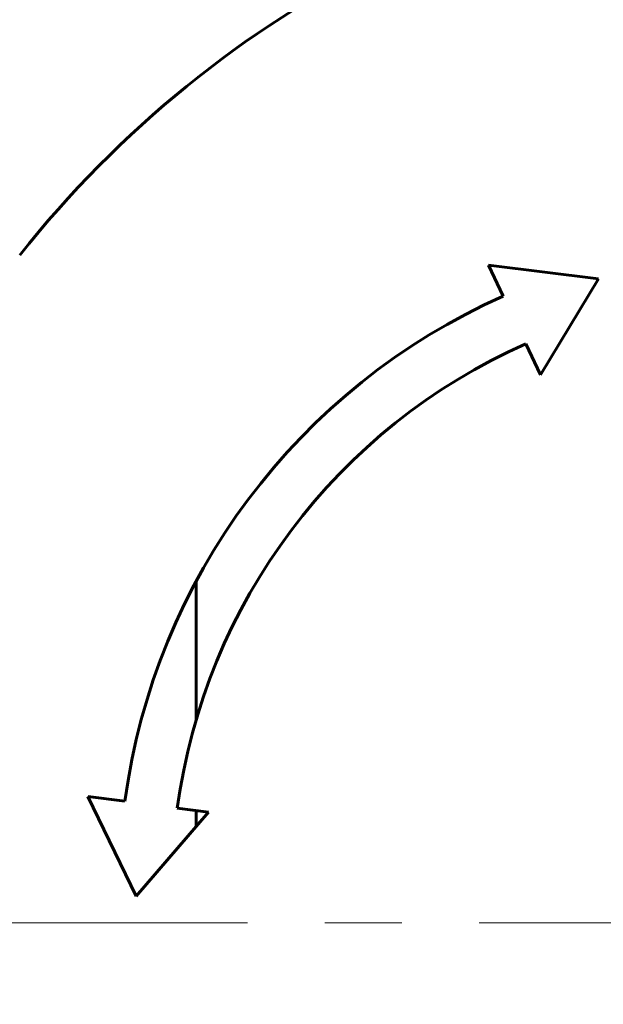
# Model space of a CAD drawing. Header units: millimetres. Extents: x 0 to 601, y 0 to 420.
# Tile 8 of 30: x 132 to 143, y 328 to 347. Entities that reach past the tile are written whole.
import ezdxf

# ---------------------------------------------------------------- set-up
doc = ezdxf.new("R2010")
doc.units = ezdxf.units.MM
doc.linetypes.add('K5LT_AXLED', pattern=[12, 7.5, -1.5, 1.5, -1.5])
doc.linetypes.add('K5LT_BASIC', pattern=[0])
doc.layers.add('Системный слой (1)', color=251, linetype='Continuous', true_color=0x6c6c6c)

# ---------------------------------------------------------------- blocks, each defined once
blk = doc.blocks.new('U5')
at = {"layer": 'Системный слой (1)', "color": 143, "linetype": 'K5LT_BASIC', "lineweight": 60, "true_color": 0x33acca}
for p, q in [((135.21, 335.731), (135.21, 333.039)), ((135.21, 331.278), (135.21, 330.97))]:
    blk.add_line(p, q, dxfattribs=at)
blk = doc.blocks.new('U12')
at = {"layer": 'Системный слой (1)', "color": 30, "linetype": 'K5LT_AXLED', "lineweight": 18, "true_color": 0xff8000}
blk.add_line((148.205, 329.097), (90.205, 329.097), dxfattribs=at)

msp = doc.modelspace()

# ---------------------------------------------------------------- linework, layer by layer
at = {"layer": 'Системный слой (1)', "color": 143, "linetype": 'K5LT_BASIC', "lineweight": 60, "true_color": 0x33acca}
for p, q in [((140.8836, 341.8686), (141.1681, 341.2707)), ((143.0171, 341.6049), (140.8836, 341.8686)), ((141.8946, 339.7437), (143.0171, 341.6049)), ((141.6092, 340.3436), (141.8946, 339.7437)), ((133.828, 331.4605), (133.1112, 331.5551)), ((133.1112, 331.5551), (134.0447, 329.6187)), ((134.0447, 329.6187), (135.4486, 331.2466)), ((135.4486, 331.2466), (134.8455, 331.3262))]:
    msp.add_line(p, q, dxfattribs=at)
msp.add_circle((148.2051, 329.0974), 64, dxfattribs=at)
for centre, radius, start, end in [((148.2051, 329.0974), 20.9196, 41.09796, 141.70407), ((148.2051, 329.0974), 56, 161.74727, 261.6053), ((146.2887, 329.7883), 12.5724, 114.0346, 172.35678), ((146.2887, 329.7883), 11.546, 113.90938, 172.3457), ((148.2051, 329.0974), 20.9196, 161.09796, 261.70407)]:
    msp.add_arc(centre, radius, start, end, dxfattribs=at)

# ---------------------------------------------------------------- block references
at = {"layer": 'Системный слой (1)'}
for name in ['U12', 'U5']:
    msp.add_blockref(name, (0, 0), dxfattribs=at)

doc.saveas('drawing.dxf')
